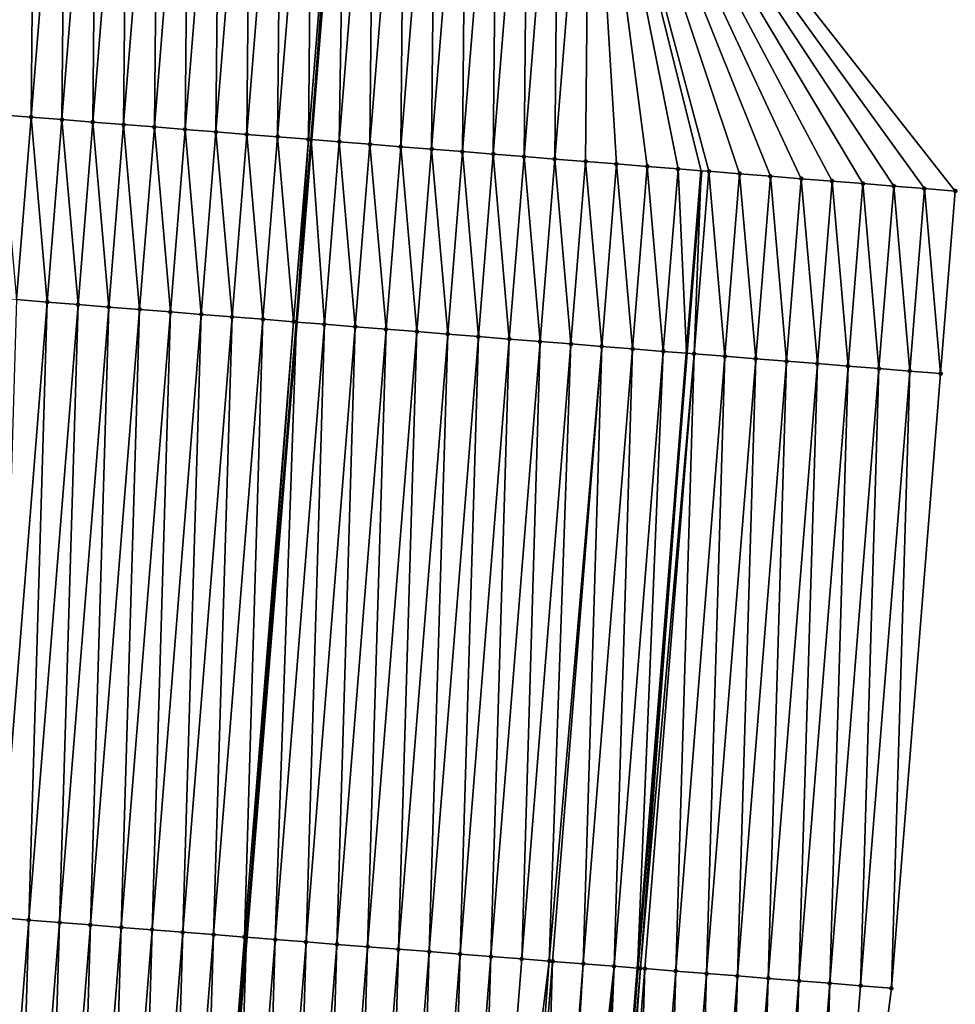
# Model space of a CAD drawing. Header units: feet. Extents: x 2017424 to 2024169, y 808042 to 818730.
# Tile 97 of 256: x 2023655 to 2023685, y 811138 to 811170. Entities that reach past the tile are written whole.
import ezdxf

# ---------------------------------------------------------------- set-up
doc = ezdxf.new("R2010")
doc.units = ezdxf.units.FT
doc.header["$MEASUREMENT"] = 0
for name, color, linetype, lineweight in [('EP_Travel Lane', 172, 'Continuous', 53), ('NB-Road Shots', 141, 'Continuous', 100), ('NB-Road X-Section', 40, 'Continuous', 13), ('STRIPING', 60, 'Continuous', 53)]:
    doc.layers.add(name, color=color, linetype=linetype, lineweight=lineweight)
doc.layers.add('I-77-MM15-17_NB-Surface-BORDER', color=7, linetype='Continuous')
doc.layers.add('I-77-MM15-17_NB-Surface-TIN', color=7, linetype='Continuous')

msp = doc.modelspace()

# ---------------------------------------------------------------- linework, layer by layer
at = {"layer": 'EP_Travel Lane'}
for points in [[(2023678.060182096, 811339.0726287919, 322.2459856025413), (2023676.445383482, 811319.1486483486, 321.5912873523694), (2023674.830514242, 811299.223796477, 320.9619718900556), (2023673.215851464, 811279.3014920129, 320.2584545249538), (2023671.601175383, 811259.379023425, 319.5597165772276), (2023669.986608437, 811239.4579013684, 318.8217563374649), (2023668.371994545, 811219.5362000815, 318.1006673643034), (2023666.757329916, 811199.6138727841, 317.3978138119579), (2023665.142626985, 811179.6910729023, 316.7087262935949), (2023664.006704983, 811165.6756485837, 316.2096052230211)], [(2023676.622145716, 811164.6670383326, 315.9534173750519), (2023676.152133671, 811158.7593665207, 315.7515557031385), (2023674.568770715, 811138.857772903, 314.9866455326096), (2023672.983612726, 811118.9336171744, 314.2685462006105), (2023671.398176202, 811099.0059604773, 313.6508439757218), (2023669.813001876, 811079.0815994, 312.9386392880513), (2023668.227726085, 811059.155962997, 312.2630088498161)]]:
    msp.add_polyline3d(points, dxfattribs=at)
at = {"layer": 'I-77-MM15-17_NB-Surface-BORDER', "color": 3, "linetype": 'Continuous', "lineweight": -3}
msp.add_polyline3d([(2023683.881199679, 811338.6080861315, 322.1031658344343), (2023681.277368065, 811318.7625601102, 321.4864727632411), (2023681.664101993, 811298.6792748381, 320.7703291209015), (2023681.054059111, 811278.6762143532, 320.0590351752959), (2023679.447229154, 811258.7532514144, 319.3562902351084), (2023677.840455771, 811238.8309899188, 318.6331158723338), (2023676.233641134, 811218.9082169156, 317.9248384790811), (2023674.6267319, 811198.9842710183, 317.2507258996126), (2023673.01984732, 811179.060630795, 316.5677092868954), (2023684.848114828, 811164.0090190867, 315.7964762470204), (2023684.371696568, 811158.1019451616, 315.5922642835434), (2023682.780231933, 811138.2074850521, 314.8583945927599), (2023680.194599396, 811118.362462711, 314.1586814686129), (2023678.605710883, 811098.436801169, 313.4919704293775), (2023676.020053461, 811078.5914667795, 312.8012137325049), (2023674.431214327, 811058.666424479, 312.1167525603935)], dxfattribs=at)
at = {"layer": 'I-77-MM15-17_NB-Surface-TIN', "color": 128, "linetype": 'Continuous', "lineweight": -3}
for points in [[(2023653.946682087, 811166.4792291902, 316.4348176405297), (2023655.077089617, 811180.495066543, 316.9348553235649), (2023654.080255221, 811180.57457734, 316.9604977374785)], [(2023653.946682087, 811166.4792291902, 316.4348176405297), (2023654.943518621, 811166.3997448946, 316.4084031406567), (2023655.077089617, 811180.495066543, 316.9348553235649)], [(2023654.943518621, 811166.3997448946, 316.4084031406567), (2023656.073923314, 811180.4155470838, 316.9094652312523), (2023655.077089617, 811180.495066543, 316.9348553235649)], [(2023654.943518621, 811166.3997448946, 316.4084031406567), (2023655.940341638, 811166.3200930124, 316.3868701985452), (2023656.073923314, 811180.4155470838, 316.9094652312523)], [(2023655.940341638, 811166.3200930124, 316.3868701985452), (2023657.070745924, 811180.335890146, 316.8880796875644), (2023656.073923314, 811180.4155470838, 316.9094652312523)], [(2023655.940341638, 811166.3200930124, 316.3868701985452), (2023656.937150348, 811166.240263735, 316.3705045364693), (2023657.070745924, 811180.335890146, 316.8880796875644)], [(2023656.937150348, 811166.240263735, 316.3705045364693), (2023658.067557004, 811180.256090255, 316.8708581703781), (2023657.070745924, 811180.335890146, 316.8880796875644)], [(2023656.937150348, 811166.240263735, 316.3705045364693), (2023657.933975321, 811166.1606360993, 316.3482653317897), (2023658.067557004, 811180.256090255, 316.8708581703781)], [(2023657.933975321, 811166.1606360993, 316.3482653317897), (2023659.064379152, 811180.176427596, 316.8496392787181), (2023658.067557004, 811180.256090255, 316.8708581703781)], [(2023657.933975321, 811166.1606360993, 316.3482653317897), (2023658.930808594, 811166.0811113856, 316.3230281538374), (2023659.064379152, 811180.176427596, 316.8496392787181)], [(2023658.930808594, 811166.0811113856, 316.3230281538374), (2023660.061213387, 811180.0969148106, 316.8240547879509), (2023659.064379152, 811180.176427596, 316.8496392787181)], [(2023658.930808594, 811166.0811113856, 316.3230281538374), (2023659.927648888, 811166.0016737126, 316.295255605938), (2023660.061213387, 811180.0969148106, 316.8240547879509)], [(2023659.927648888, 811166.0016737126, 316.295255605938), (2023661.058056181, 811180.0175081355, 316.7953794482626), (2023660.061213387, 811180.0969148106, 316.8240547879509)], [(2023659.927648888, 811166.0016737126, 316.295255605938), (2023660.924487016, 811165.9222091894, 316.2682651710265), (2023661.058056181, 811180.0175081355, 316.7953794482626)], [(2023660.924487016, 811165.9222091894, 316.2682651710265), (2023662.054895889, 811179.9380632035, 316.7678184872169), (2023661.058056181, 811180.0175081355, 316.7953794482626)], [(2023660.924487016, 811165.9222091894, 316.2682651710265), (2023661.921326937, 811165.842766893, 316.2406272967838), (2023662.054895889, 811179.9380632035, 316.7678184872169)], [(2023661.921326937, 811165.842766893, 316.2406272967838), (2023663.051727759, 811179.858521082, 316.7430885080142), (2023662.054895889, 811179.9380632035, 316.7678184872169)], [(2023661.921326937, 811165.842766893, 316.2406272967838), (2023662.918136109, 811165.7629433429, 316.2240947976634), (2023663.051727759, 811179.858521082, 316.7430885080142)], [(2023662.918136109, 811165.7629433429, 316.2240947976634), (2023664.048542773, 811179.7787699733, 316.7244460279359), (2023663.051727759, 811179.858521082, 316.7430885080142)], [(2023662.918136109, 811165.7629433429, 316.2240947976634), (2023663.914935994, 811165.6830046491, 316.2109162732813), (2023664.048542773, 811179.7787699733, 316.7244460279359)], [(2023663.914935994, 811165.6830046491, 316.2109162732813), (2023665.04534423, 811179.698850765, 316.7107000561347), (2023664.048542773, 811179.7787699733, 316.7244460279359)], [(2023663.914935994, 811165.6830046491, 316.2109162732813), (2023664.006704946, 811165.6756485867, 316.2096052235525), (2023665.04534423, 811179.698850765, 316.7107000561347)], [(2023665.04534423, 811179.698850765, 316.7107000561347), (2023664.006704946, 811165.6756485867, 316.2096052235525), (2023665.142626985, 811179.6910729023, 316.7087262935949)], [(2023664.91173882, 811165.6031024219, 316.1966755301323), (2023665.142626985, 811179.6910729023, 316.7087262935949), (2023664.006704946, 811165.6756485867, 316.2096052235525)], [(2023664.91173882, 811165.6031024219, 316.1966755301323), (2023666.042163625, 811179.6191539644, 316.6904756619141), (2023665.142626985, 811179.6910729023, 316.7087262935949)], [(2023664.91173882, 811165.6031024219, 316.1966755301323), (2023665.908563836, 811165.5234753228, 316.1744206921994), (2023666.042163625, 811179.6191539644, 316.6904756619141)], [(2023665.908563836, 811165.5234753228, 316.1744206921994), (2023667.038991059, 811179.5395568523, 316.6673474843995), (2023666.042163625, 811179.6191539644, 316.6904756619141)], [(2023665.908563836, 811165.5234753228, 316.1744206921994), (2023666.905390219, 811165.4438651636, 316.1516724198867), (2023667.038991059, 811179.5395568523, 316.6673474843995)], [(2023666.905390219, 811165.4438651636, 316.1516724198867), (2023668.035809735, 811179.4598511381, 316.6473827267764), (2023667.038991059, 811179.5395568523, 316.6673474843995)], [(2023666.905390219, 811165.4438651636, 316.1516724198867), (2023667.902211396, 811165.3641904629, 316.1308041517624), (2023668.035809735, 811179.4598511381, 316.6473827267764)], [(2023667.902211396, 811165.3641904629, 316.1308041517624), (2023669.032622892, 811179.3800769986, 316.6294111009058), (2023668.035809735, 811179.4598511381, 316.6473827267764)], [(2023667.902211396, 811165.3641904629, 316.1308041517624), (2023668.899022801, 811165.2843946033, 316.1134650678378), (2023669.032622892, 811179.3800769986, 316.6294111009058)], [(2023668.899022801, 811165.2843946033, 316.1134650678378), (2023670.029435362, 811179.3002943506, 316.6116873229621), (2023669.032622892, 811179.3800769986, 316.6294111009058)], [(2023668.899022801, 811165.2843946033, 316.1134650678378), (2023669.895825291, 811165.2044882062, 316.0993457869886), (2023670.029435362, 811179.3002943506, 316.6116873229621)], [(2023669.895825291, 811165.2044882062, 316.0993457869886), (2023671.026235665, 811179.2203608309, 316.5983582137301), (2023670.029435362, 811179.3002943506, 316.6116873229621)], [(2023669.895825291, 811165.2044882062, 316.0993457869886), (2023670.892628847, 811165.1245950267, 316.0848414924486), (2023671.026235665, 811179.2203608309, 316.5983582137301)], [(2023670.892628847, 811165.1245950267, 316.0848414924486), (2023672.023031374, 811179.140370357, 316.586688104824), (2023671.026235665, 811179.2203608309, 316.5983582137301)], [(2023670.892628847, 811165.1245950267, 316.0848414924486), (2023671.889439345, 811165.0447879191, 316.0678300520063), (2023672.023031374, 811179.140370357, 316.586688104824)], [(2023671.889439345, 811165.0447879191, 316.0678300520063), (2023673.01984732, 811179.060630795, 316.5677092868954), (2023672.023031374, 811179.140370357, 316.586688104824)], [(2023671.889439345, 811165.0447879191, 316.0678300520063), (2023672.886254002, 811164.9650323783, 316.0493165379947), (2023673.01984732, 811179.060630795, 316.5677092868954)], [(2023672.886254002, 811164.9650323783, 316.0493165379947), (2023673.883081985, 811164.8854420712, 316.0259900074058), (2023673.01984732, 811179.060630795, 316.5677092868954)], [(2023675.876750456, 811164.7264164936, 315.974820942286), (2023676.622145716, 811164.6670383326, 315.9534173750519), (2023673.01984732, 811179.060630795, 316.5677092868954)], [(2023676.873593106, 811164.6470080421, 315.9461972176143), (2023673.01984732, 811179.060630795, 316.5677092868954), (2023676.622145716, 811164.6670383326, 315.9534173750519)], [(2023673.883081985, 811164.8854420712, 316.0259900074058), (2023674.879913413, 811164.8058944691, 316.0014195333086), (2023673.01984732, 811179.060630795, 316.5677092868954)], [(2023674.879913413, 811164.8058944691, 316.0014195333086), (2023675.876750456, 811164.7264164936, 315.974820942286), (2023673.01984732, 811179.060630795, 316.5677092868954)], [(2023676.873593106, 811164.6470080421, 315.9461972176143), (2023677.870427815, 811164.5675011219, 315.9204417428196), (2023673.01984732, 811179.060630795, 316.5677092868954)], [(2023677.870427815, 811164.5675011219, 315.9204417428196), (2023678.867272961, 811164.4881236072, 315.8909168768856), (2023673.01984732, 811179.060630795, 316.5677092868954)], [(2023678.867272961, 811164.4881236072, 315.8909168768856), (2023679.864087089, 811164.4083615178, 315.8725941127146), (2023673.01984732, 811179.060630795, 316.5677092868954)], [(2023679.864087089, 811164.4083615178, 315.8725941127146), (2023680.860897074, 811164.3285480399, 315.855768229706), (2023673.01984732, 811179.060630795, 316.5677092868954)], [(2023680.860897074, 811164.3285480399, 315.855768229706), (2023681.857708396, 811164.248751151, 315.8384591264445), (2023673.01984732, 811179.060630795, 316.5677092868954)], [(2023681.857708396, 811164.248751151, 315.8384591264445), (2023682.854513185, 811164.1688732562, 315.8235096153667), (2023673.01984732, 811179.060630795, 316.5677092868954)], [(2023682.854513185, 811164.1688732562, 315.8235096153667), (2023683.85131732, 811164.0889872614, 315.8087960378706), (2023673.01984732, 811179.060630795, 316.5677092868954)], [(2023683.85131732, 811164.0889872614, 315.8087960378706), (2023684.848114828, 811164.0090190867, 315.7964762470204), (2023673.01984732, 811179.060630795, 316.5677092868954)], [(2023653.946682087, 811166.4792291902, 316.4348176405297), (2023654.467104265, 811160.4927193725, 316.2027812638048), (2023654.943518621, 811166.3997448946, 316.4084031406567)], [(2023654.943518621, 811166.3997448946, 316.4084031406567), (2023654.467104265, 811160.4927193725, 316.2027812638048), (2023655.463928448, 811160.4130819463, 316.180827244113)], [(2023654.943518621, 811166.3997448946, 316.4084031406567), (2023655.463928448, 811160.4130819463, 316.180827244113), (2023655.940341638, 811166.3200930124, 316.3868701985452)], [(2023655.940341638, 811166.3200930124, 316.3868701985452), (2023655.463928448, 811160.4130819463, 316.180827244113), (2023656.460733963, 811160.3332130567, 316.1656154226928)], [(2023655.940341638, 811166.3200930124, 316.3868701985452), (2023656.460733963, 811160.3332130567, 316.1656154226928), (2023656.937150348, 811166.240263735, 316.3705045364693)], [(2023656.937150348, 811166.240263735, 316.3705045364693), (2023656.460733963, 811160.3332130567, 316.1656154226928), (2023657.45755703, 811160.2535617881, 316.1440646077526)], [(2023656.937150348, 811166.240263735, 316.3705045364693), (2023657.45755703, 811160.2535617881, 316.1440646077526), (2023657.933975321, 811166.1606360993, 316.3482653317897)], [(2023657.933975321, 811166.1606360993, 316.3482653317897), (2023657.45755703, 811160.2535617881, 316.1440646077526), (2023658.454394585, 811160.1740901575, 316.1172812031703)], [(2023657.933975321, 811166.1606360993, 316.3482653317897), (2023658.454394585, 811160.1740901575, 316.1172812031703), (2023658.930808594, 811166.0811113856, 316.3230281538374)], [(2023658.930808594, 811166.0811113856, 316.3230281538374), (2023658.454394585, 811160.1740901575, 316.1172812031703), (2023659.451235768, 811160.0946635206, 316.0891871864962)], [(2023658.930808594, 811166.0811113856, 316.3230281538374), (2023659.451235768, 811160.0946635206, 316.0891871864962), (2023659.927648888, 811166.0016737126, 316.295255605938)], [(2023659.927648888, 811166.0016737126, 316.295255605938), (2023659.451235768, 811160.0946635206, 316.0891871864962), (2023660.448074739, 811160.0152094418, 316.061892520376)], [(2023659.927648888, 811166.0016737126, 316.295255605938), (2023660.448074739, 811160.0152094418, 316.061892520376), (2023660.924487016, 811165.9222091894, 316.2682651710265)], [(2023660.924487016, 811165.9222091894, 316.2682651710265), (2023660.448074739, 811160.0152094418, 316.061892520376), (2023661.444913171, 811159.9357486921, 316.0347921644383)], [(2023660.924487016, 811165.9222091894, 316.2682651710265), (2023661.444913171, 811159.9357486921, 316.0347921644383), (2023661.921326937, 811165.842766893, 316.2406272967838)], [(2023661.921326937, 811165.842766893, 316.2406272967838), (2023661.444913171, 811159.9357486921, 316.0347921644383), (2023662.44173186, 811159.8560431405, 316.0148225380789)], [(2023661.921326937, 811165.842766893, 316.2406272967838), (2023662.44173186, 811159.8560431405, 316.0148225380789), (2023662.918136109, 811165.7629433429, 316.2240947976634)], [(2023662.918136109, 811165.7629433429, 316.2240947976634), (2023662.44173186, 811159.8560431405, 316.0148225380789), (2023663.438539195, 811159.7761968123, 315.9989535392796)], [(2023662.918136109, 811165.7629433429, 316.2240947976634), (2023663.438539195, 811159.7761968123, 315.9989535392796), (2023663.914935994, 811165.6830046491, 316.2109162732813)], [(2023663.914935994, 811165.6830046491, 316.2109162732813), (2023663.438539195, 811159.7761968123, 315.9989535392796), (2023663.527983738, 811159.7690098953, 315.9981727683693)], [(2023663.914935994, 811165.6830046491, 316.2109162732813), (2023663.527983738, 811159.7690098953, 315.9981727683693), (2023664.006704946, 811165.6756485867, 316.2096052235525)], [(2023664.435326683, 811159.6961044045, 315.99025247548), (2023664.006704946, 811165.6756485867, 316.2096052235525), (2023663.527983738, 811159.7690098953, 315.9981727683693)], [(2023664.91173882, 811165.6031024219, 316.1966755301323), (2023664.006704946, 811165.6756485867, 316.2096052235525), (2023664.435326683, 811159.6961044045, 315.99025247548)], [(2023664.91173882, 811165.6031024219, 316.1966755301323), (2023664.435326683, 811159.6961044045, 315.99025247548), (2023665.43213777, 811159.6163046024, 315.973028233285)], [(2023664.91173882, 811165.6031024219, 316.1966755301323), (2023665.43213777, 811159.6163046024, 315.973028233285), (2023665.908563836, 811165.5234753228, 316.1744206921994)], [(2023665.908563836, 811165.5234753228, 316.1744206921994), (2023665.43213777, 811159.6163046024, 315.973028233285), (2023666.428955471, 811159.5365868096, 315.9534151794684)], [(2023665.908563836, 811165.5234753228, 316.1744206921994), (2023666.428955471, 811159.5365868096, 315.9534151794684), (2023666.905390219, 811165.4438651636, 316.1516724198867)], [(2023666.905390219, 811165.4438651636, 316.1516724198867), (2023666.428955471, 811159.5365868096, 315.9534151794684), (2023667.425780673, 811159.4569620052, 315.9310934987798)], [(2023666.905390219, 811165.4438651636, 316.1516724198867), (2023667.425780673, 811159.4569620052, 315.9310934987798), (2023667.902211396, 811165.3641904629, 316.1308041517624)], [(2023667.902211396, 811165.3641904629, 316.1308041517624), (2023667.425780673, 811159.4569620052, 315.9310934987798), (2023668.422590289, 811159.3771439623, 315.9144005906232)], [(2023667.902211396, 811165.3641904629, 316.1308041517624), (2023668.422590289, 811159.3771439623, 315.9144005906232), (2023668.899022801, 811165.2843946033, 316.1134650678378)], [(2023668.899022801, 811165.2843946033, 316.1134650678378), (2023668.422590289, 811159.3771439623, 315.9144005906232), (2023669.419398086, 811159.2973033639, 315.8983646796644)], [(2023668.899022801, 811165.2843946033, 316.1134650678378), (2023669.419398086, 811159.2973033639, 315.8983646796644), (2023669.895825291, 811165.2044882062, 316.0993457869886)], [(2023669.895825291, 811165.2044882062, 316.0993457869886), (2023669.419398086, 811159.2973033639, 315.8983646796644), (2023670.416203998, 811159.2174394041, 315.8830092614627)], [(2023669.895825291, 811165.2044882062, 316.0993457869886), (2023670.416203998, 811159.2174394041, 315.8830092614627), (2023670.892628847, 811165.1245950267, 316.0848414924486)], [(2023670.892628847, 811165.1245950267, 316.0848414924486), (2023670.416203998, 811159.2174394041, 315.8830092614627), (2023671.413017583, 811159.137670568, 315.864883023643)], [(2023670.892628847, 811165.1245950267, 316.0848414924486), (2023671.413017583, 811159.137670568, 315.864883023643), (2023671.889439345, 811165.0447879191, 316.0678300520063)], [(2023671.889439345, 811165.0447879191, 316.0678300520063), (2023671.413017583, 811159.137670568, 315.864883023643), (2023672.409841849, 811159.0580341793, 315.842898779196)], [(2023671.889439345, 811165.0447879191, 316.0678300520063), (2023672.409841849, 811159.0580341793, 315.842898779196), (2023672.886254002, 811164.9650323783, 316.0493165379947)], [(2023672.886254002, 811164.9650323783, 316.0493165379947), (2023672.409841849, 811159.0580341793, 315.842898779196), (2023673.406669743, 811158.978442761, 315.8196046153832)], [(2023672.886254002, 811164.9650323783, 316.0493165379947), (2023673.406669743, 811158.978442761, 315.8196046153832), (2023673.883081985, 811164.8854420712, 316.0259900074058)], [(2023673.883081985, 811164.8854420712, 316.0259900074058), (2023673.406669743, 811158.978442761, 315.8196046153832), (2023674.403499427, 811158.8988735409, 315.7956638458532)], [(2023673.883081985, 811164.8854420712, 316.0259900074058), (2023674.403499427, 811158.8988735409, 315.7956638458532), (2023674.879913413, 811164.8058944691, 316.0014195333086)], [(2023674.879913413, 811164.8058944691, 316.0014195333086), (2023674.403499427, 811158.8988735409, 315.7956638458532), (2023675.400329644, 811158.8193109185, 315.7715309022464)], [(2023674.879913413, 811164.8058944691, 316.0014195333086), (2023675.400329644, 811158.8193109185, 315.7715309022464), (2023675.876750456, 811164.7264164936, 315.974820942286)], [(2023675.876750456, 811164.7264164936, 315.974820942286), (2023675.400329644, 811158.8193109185, 315.7715309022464), (2023676.152133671, 811158.7593665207, 315.7515557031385)], [(2023675.876750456, 811164.7264164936, 315.974820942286), (2023676.152133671, 811158.7593665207, 315.7515557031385), (2023676.622145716, 811164.6670383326, 315.9534173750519)], [(2023676.397166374, 811158.7398290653, 315.7450452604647), (2023676.622145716, 811164.6670383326, 315.9534173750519), (2023676.152133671, 811158.7593665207, 315.7515557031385)], [(2023676.873593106, 811164.6470080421, 315.9461972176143), (2023676.622145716, 811164.6670383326, 315.9534173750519), (2023676.397166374, 811158.7398290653, 315.7450452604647)], [(2023676.873593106, 811164.6470080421, 315.9461972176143), (2023676.397166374, 811158.7398290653, 315.7450452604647), (2023677.39399215, 811158.6602113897, 315.7225159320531)], [(2023676.873593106, 811164.6470080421, 315.9461972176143), (2023677.39399215, 811158.6602113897, 315.7225159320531), (2023677.870427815, 811164.5675011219, 315.9204417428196)], [(2023677.870427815, 811164.5675011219, 315.9204417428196), (2023677.39399215, 811158.6602113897, 315.7225159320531), (2023678.390828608, 811158.580726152, 315.6961288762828)], [(2023677.870427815, 811164.5675011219, 315.9204417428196), (2023678.390828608, 811158.580726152, 315.6961288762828), (2023678.867272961, 811164.4881236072, 315.8909168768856)], [(2023678.867272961, 811164.4881236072, 315.8909168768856), (2023678.390828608, 811158.580726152, 315.6961288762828), (2023679.387640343, 811158.5009343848, 315.67867059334)], [(2023678.867272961, 811164.4881236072, 315.8909168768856), (2023679.387640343, 811158.5009343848, 315.67867059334), (2023679.864087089, 811164.4083615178, 315.8725941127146)], [(2023679.864087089, 811164.4083615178, 315.8725941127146), (2023679.387640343, 811158.5009343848, 315.67867059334), (2023680.384466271, 811158.4213185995, 315.6560862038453)], [(2023679.864087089, 811164.4083615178, 315.8725941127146), (2023680.384466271, 811158.4213185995, 315.6560862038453), (2023680.860897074, 811164.3285480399, 315.855768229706)], [(2023680.860897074, 811164.3285480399, 315.855768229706), (2023680.384466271, 811158.4213185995, 315.6560862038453), (2023681.381280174, 811158.3415537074, 315.6378450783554)], [(2023680.860897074, 811164.3285480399, 315.855768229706), (2023681.381280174, 811158.3415537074, 315.6378450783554), (2023681.857708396, 811164.248751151, 315.8384591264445)], [(2023681.857708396, 811164.248751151, 315.8384591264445), (2023681.381280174, 811158.3415537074, 315.6378450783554), (2023682.378086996, 811158.2617010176, 315.6221613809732)], [(2023681.857708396, 811164.248751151, 315.8384591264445), (2023682.378086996, 811158.2617010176, 315.6221613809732), (2023682.854513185, 811164.1688732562, 315.8235096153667)], [(2023682.854513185, 811164.1688732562, 315.8235096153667), (2023682.378086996, 811158.2617010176, 315.6221613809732), (2023683.374894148, 811158.1818524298, 315.6063581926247)], [(2023682.854513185, 811164.1688732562, 315.8235096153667), (2023683.374894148, 811158.1818524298, 315.6063581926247), (2023683.85131732, 811164.0889872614, 315.8087960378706)], [(2023683.85131732, 811164.0889872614, 315.8087960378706), (2023683.374894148, 811158.1818524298, 315.6063581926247), (2023684.371696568, 811158.1019451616, 315.5922642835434)], [(2023683.85131732, 811164.0889872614, 315.8087960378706), (2023684.371696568, 811158.1019451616, 315.5922642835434), (2023684.848114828, 811164.0090190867, 315.7964762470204)], [(2023653.870270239, 811140.4910316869, 315.4783762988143), (2023655.463928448, 811160.4130819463, 316.180827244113), (2023654.467104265, 811160.4927193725, 316.2027812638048)], [(2023653.870270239, 811140.4910316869, 315.4783762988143), (2023654.867146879, 811140.4120555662, 315.4636830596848), (2023655.463928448, 811160.4130819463, 316.180827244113)], [(2023654.867146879, 811140.4120555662, 315.4636830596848), (2023656.460733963, 811160.3332130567, 316.1656154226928), (2023655.463928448, 811160.4130819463, 316.180827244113)], [(2023654.867146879, 811140.4120555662, 315.4636830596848), (2023655.864043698, 811140.3333324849, 315.4417335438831), (2023656.460733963, 811160.3332130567, 316.1656154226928)], [(2023655.864043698, 811140.3333324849, 315.4417335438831), (2023657.45755703, 811160.2535617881, 316.1440646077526), (2023656.460733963, 811160.3332130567, 316.1656154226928)], [(2023655.864043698, 811140.3333324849, 315.4417335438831), (2023656.860950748, 811140.2547377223, 315.4161042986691), (2023657.45755703, 811160.2535617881, 316.1440646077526)], [(2023656.860950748, 811140.2547377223, 315.4161042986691), (2023658.454394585, 811160.1740901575, 316.1172812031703), (2023657.45755703, 811160.2535617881, 316.1440646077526)], [(2023656.860950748, 811140.2547377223, 315.4161042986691), (2023657.857866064, 811140.1762466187, 315.3875024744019), (2023658.454394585, 811160.1740901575, 316.1172812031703)], [(2023657.857866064, 811140.1762466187, 315.3875024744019), (2023659.451235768, 811160.0946635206, 316.0891871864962), (2023658.454394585, 811160.1740901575, 316.1172812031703)], [(2023657.857866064, 811140.1762466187, 315.3875024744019), (2023658.854775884, 811140.0976865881, 315.3608772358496), (2023659.451235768, 811160.0946635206, 316.0891871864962)], [(2023658.854775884, 811140.0976865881, 315.3608772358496), (2023660.448074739, 811160.0152094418, 316.061892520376), (2023659.451235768, 811160.0946635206, 316.0891871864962)], [(2023658.854775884, 811140.0976865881, 315.3608772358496), (2023659.85168815, 811140.0191572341, 315.3333722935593), (2023660.448074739, 811160.0152094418, 316.061892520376)], [(2023659.85168815, 811140.0191572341, 315.3333722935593), (2023661.444913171, 811159.9357486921, 316.0347921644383), (2023660.448074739, 811160.0152094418, 316.061892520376)], [(2023659.85168815, 811140.0191572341, 315.3333722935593), (2023660.84857851, 811139.9403531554, 315.3137455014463), (2023661.444913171, 811159.9357486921, 316.0347921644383)], [(2023660.84857851, 811139.9403531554, 315.3137455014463), (2023662.44173186, 811159.8560431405, 316.0148225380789), (2023661.444913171, 811159.9357486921, 316.0347921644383)], [(2023660.84857851, 811139.9403531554, 315.3137455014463), (2023661.845463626, 811139.8614833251, 315.2960042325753), (2023662.44173186, 811159.8560431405, 316.0148225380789)], [(2023661.845463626, 811139.8614833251, 315.2960042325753), (2023663.438539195, 811159.7761968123, 315.9989535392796), (2023662.44173186, 811159.8560431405, 316.0148225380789)], [(2023661.845463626, 811139.8614833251, 315.2960042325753), (2023661.911443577, 811139.8562749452, 315.2944963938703), (2023663.438539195, 811159.7761968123, 315.9989535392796)], [(2023663.438539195, 811159.7761968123, 315.9989535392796), (2023661.911443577, 811139.8562749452, 315.2944963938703), (2023663.527983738, 811159.7690098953, 315.9981727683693)], [(2023662.84236276, 811139.782789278, 315.2732221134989), (2023663.527983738, 811159.7690098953, 315.9981727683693), (2023661.911443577, 811139.8562749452, 315.2944963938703)], [(2023662.84236276, 811139.782789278, 315.2732221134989), (2023664.435326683, 811159.6961044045, 315.99025247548), (2023663.527983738, 811159.7690098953, 315.9981727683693)], [(2023662.84236276, 811139.782789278, 315.2732221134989), (2023663.839270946, 811139.704208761, 315.2471843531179), (2023664.435326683, 811159.6961044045, 315.99025247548)], [(2023663.839270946, 811139.704208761, 315.2471843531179), (2023665.43213777, 811159.6163046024, 315.973028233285), (2023664.435326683, 811159.6961044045, 315.99025247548)], [(2023663.839270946, 811139.704208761, 315.2471843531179), (2023664.836168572, 811139.6254958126, 315.2249442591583), (2023665.43213777, 811159.6163046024, 315.973028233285)], [(2023664.836168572, 811139.6254958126, 315.2249442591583), (2023666.428955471, 811159.5365868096, 315.9534151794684), (2023665.43213777, 811159.6163046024, 315.973028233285)], [(2023664.836168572, 811139.6254958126, 315.2249442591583), (2023665.833069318, 811139.5468219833, 315.2015823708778), (2023666.428955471, 811159.5365868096, 315.9534151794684)], [(2023665.833069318, 811139.5468219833, 315.2015823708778), (2023667.425780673, 811159.4569620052, 315.9310934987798), (2023666.428955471, 811159.5365868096, 315.9534151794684)], [(2023665.833069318, 811139.5468219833, 315.2015823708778), (2023666.82997467, 811139.4682059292, 315.1765636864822), (2023667.425780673, 811159.4569620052, 315.9310934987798)], [(2023666.82997467, 811139.4682059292, 315.1765636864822), (2023668.422590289, 811159.3771439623, 315.9144005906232), (2023667.425780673, 811159.4569620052, 315.9310934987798)], [(2023666.82997467, 811139.4682059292, 315.1765636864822), (2023667.826861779, 811139.3893610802, 315.1581060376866), (2023668.422590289, 811159.3771439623, 315.9144005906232)], [(2023667.826861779, 811139.3893610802, 315.1581060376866), (2023669.419398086, 811159.2973033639, 315.8983646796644), (2023668.422590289, 811159.3771439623, 315.9144005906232)], [(2023667.826861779, 811139.3893610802, 315.1581060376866), (2023668.823754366, 811139.3105849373, 315.1376781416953), (2023669.419398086, 811159.2973033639, 315.8983646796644)], [(2023668.823754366, 811139.3105849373, 315.1376781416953), (2023670.416203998, 811159.2174394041, 315.8830092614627), (2023669.419398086, 811159.2973033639, 315.8983646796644)], [(2023668.823754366, 811139.3105849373, 315.1376781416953), (2023669.820650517, 811139.23185349, 315.1159685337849), (2023670.416203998, 811159.2174394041, 315.8830092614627)], [(2023669.820650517, 811139.23185349, 315.1159685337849), (2023671.413017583, 811159.137670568, 315.864883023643), (2023670.416203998, 811159.2174394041, 315.8830092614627)], [(2023669.820650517, 811139.23185349, 315.1159685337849), (2023670.817551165, 811139.1531784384, 315.0926416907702), (2023671.413017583, 811159.137670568, 315.864883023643)], [(2023670.817551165, 811139.1531784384, 315.0926416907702), (2023672.409841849, 811159.0580341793, 315.842898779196), (2023671.413017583, 811159.137670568, 315.864883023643)], [(2023670.817551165, 811139.1531784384, 315.0926416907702), (2023671.709441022, 811139.0829343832, 315.0676806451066), (2023672.409841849, 811159.0580341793, 315.842898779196)], [(2023671.709441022, 811139.0829343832, 315.0676806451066), (2023673.406669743, 811158.978442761, 315.8196046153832), (2023672.409841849, 811159.0580341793, 315.842898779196)], [(2023671.709441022, 811139.0829343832, 315.0676806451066), (2023671.814465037, 811139.074669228, 315.0645591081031), (2023673.406669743, 811158.978442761, 315.8196046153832)], [(2023671.814465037, 811139.074669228, 315.0645591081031), (2023672.811372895, 811138.9960845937, 315.0386394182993), (2023673.406669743, 811158.978442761, 315.8196046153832)], [(2023672.811372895, 811138.9960845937, 315.0386394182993), (2023674.403499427, 811158.8988735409, 315.7956638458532), (2023673.406669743, 811158.978442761, 315.8196046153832)], [(2023672.811372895, 811138.9960845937, 315.0386394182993), (2023673.8082857, 811138.9175620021, 315.0109405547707), (2023674.403499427, 811158.8988735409, 315.7956638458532)], [(2023673.8082857, 811138.9175620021, 315.0109405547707), (2023675.400329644, 811158.8193109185, 315.7715309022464), (2023674.403499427, 811158.8988735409, 315.7956638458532)], [(2023673.8082857, 811138.9175620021, 315.0109405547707), (2023674.568770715, 811138.857772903, 314.9866455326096), (2023675.400329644, 811158.8193109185, 315.7715309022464)], [(2023675.400329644, 811158.8193109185, 315.7715309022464), (2023674.568770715, 811138.857772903, 314.9866455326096), (2023676.152133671, 811158.7593665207, 315.7515557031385)], [(2023674.656320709, 811138.8508897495, 314.9838485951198), (2023676.152133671, 811158.7593665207, 315.7515557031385), (2023674.568770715, 811138.857772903, 314.9866455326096)], [(2023674.656320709, 811138.8508897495, 314.9838485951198), (2023676.397166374, 811158.7398290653, 315.7450452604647), (2023676.152133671, 811158.7593665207, 315.7515557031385)], [(2023674.656320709, 811138.8508897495, 314.9838485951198), (2023674.805209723, 811138.8391800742, 314.9792079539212), (2023676.397166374, 811158.7398290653, 315.7450452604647)], [(2023674.805209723, 811138.8391800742, 314.9792079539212), (2023675.802120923, 811138.7606373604, 314.9520861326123), (2023676.397166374, 811158.7398290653, 315.7450452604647)], [(2023675.802120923, 811138.7606373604, 314.9520861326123), (2023677.39399215, 811158.6602113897, 315.7225159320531), (2023676.397166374, 811158.7398290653, 315.7450452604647)], [(2023675.802120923, 811138.7606373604, 314.9520861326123), (2023676.799019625, 811138.6819379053, 314.9294590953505), (2023677.39399215, 811158.6602113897, 315.7225159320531)], [(2023676.799019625, 811138.6819379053, 314.9294590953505), (2023678.390828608, 811158.580726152, 315.6961288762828), (2023677.39399215, 811158.6602113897, 315.7225159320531)], [(2023676.799019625, 811138.6819379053, 314.9294590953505), (2023677.79588501, 811138.6028206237, 314.9188138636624), (2023678.390828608, 811158.580726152, 315.6961288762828)], [(2023677.79588501, 811138.6028206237, 314.9188138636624), (2023679.387640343, 811158.5009343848, 315.67867059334), (2023678.390828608, 811158.580726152, 315.6961288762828)], [(2023677.79588501, 811138.6028206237, 314.9188138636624), (2023678.792756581, 811138.5237809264, 314.9059437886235), (2023679.387640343, 811158.5009343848, 315.67867059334)], [(2023678.792756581, 811138.5237809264, 314.9059437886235), (2023680.384466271, 811158.4213185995, 315.6560862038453), (2023679.387640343, 811158.5009343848, 315.67867059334)], [(2023678.792756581, 811138.5237809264, 314.9059437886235), (2023679.789627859, 811138.4447375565, 314.8931790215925), (2023680.384466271, 811158.4213185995, 315.6560862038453)], [(2023679.789627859, 811138.4447375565, 314.8931790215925), (2023681.381280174, 811158.3415537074, 315.6378450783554), (2023680.384466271, 811158.4213185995, 315.6560862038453)], [(2023679.789627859, 811138.4447375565, 314.8931790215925), (2023680.786503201, 811138.3657451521, 314.878952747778), (2023681.381280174, 811158.3415537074, 315.6378450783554)], [(2023680.786503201, 811138.3657451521, 314.878952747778), (2023682.378086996, 811158.2617010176, 315.6221613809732), (2023681.381280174, 811158.3415537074, 315.6378450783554)], [(2023680.786503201, 811138.3657451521, 314.878952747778), (2023681.783368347, 811138.2866248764, 314.8683933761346), (2023682.378086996, 811158.2617010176, 315.6221613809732)], [(2023681.783368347, 811138.2866248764, 314.8683933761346), (2023683.374894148, 811158.1818524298, 315.6063581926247), (2023682.378086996, 811158.2617010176, 315.6221613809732)], [(2023681.783368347, 811138.2866248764, 314.8683933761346), (2023682.780231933, 811138.2074850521, 314.8583945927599), (2023683.374894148, 811158.1818524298, 315.6063581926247)], [(2023682.780231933, 811138.2074850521, 314.8583945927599), (2023684.371696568, 811158.1019451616, 315.5922642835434), (2023683.374894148, 811158.1818524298, 315.6063581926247)], [(2023653.278410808, 811120.4883057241, 314.7421507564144), (2023654.867146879, 811140.4120555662, 315.4636830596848), (2023653.870270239, 811140.4910316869, 315.4783762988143)], [(2023653.278410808, 811120.4883057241, 314.7421507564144), (2023654.275281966, 811120.4092608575, 314.7294287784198), (2023654.867146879, 811140.4120555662, 315.4636830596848)], [(2023654.275281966, 811120.4092608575, 314.7294287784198), (2023655.864043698, 811140.3333324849, 315.4417335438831), (2023654.867146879, 811140.4120555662, 315.4636830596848)], [(2023654.275281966, 811120.4092608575, 314.7294287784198), (2023655.272188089, 811120.3306544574, 314.7041331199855), (2023655.864043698, 811140.3333324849, 315.4417335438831)], [(2023655.272188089, 811120.3306544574, 314.7041331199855), (2023656.860950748, 811140.2547377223, 315.4161042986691), (2023655.864043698, 811140.3333324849, 315.4417335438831)], [(2023655.272188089, 811120.3306544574, 314.7041331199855), (2023656.269100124, 811120.2521222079, 314.6767110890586), (2023656.860950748, 811140.2547377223, 315.4161042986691)], [(2023656.269100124, 811120.2521222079, 314.6767110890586), (2023657.857866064, 811140.1762466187, 315.3875024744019), (2023656.860950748, 811140.2547377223, 315.4161042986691)], [(2023656.269100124, 811120.2521222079, 314.6767110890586), (2023657.266012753, 811120.1735974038, 314.6490755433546), (2023657.857866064, 811140.1762466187, 315.3875024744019)], [(2023657.266012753, 811120.1735974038, 314.6490755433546), (2023658.854775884, 811140.0976865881, 315.3608772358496), (2023657.857866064, 811140.1762466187, 315.3875024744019)], [(2023657.266012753, 811120.1735974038, 314.6490755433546), (2023658.262912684, 811120.0949133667, 314.6260062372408), (2023658.854775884, 811140.0976865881, 315.3608772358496)], [(2023658.262912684, 811120.0949133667, 314.6260062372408), (2023659.85168815, 811140.0191572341, 315.3333722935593), (2023658.854775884, 811140.0976865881, 315.3608772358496)], [(2023658.262912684, 811120.0949133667, 314.6260062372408), (2023659.259800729, 811120.0160802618, 314.6072116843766), (2023659.85168815, 811140.0191572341, 315.3333722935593)], [(2023659.259800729, 811120.0160802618, 314.6072116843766), (2023660.84857851, 811139.9403531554, 315.3137455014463), (2023659.85168815, 811140.0191572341, 315.3333722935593)], [(2023659.259800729, 811120.0160802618, 314.6072116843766), (2023660.256686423, 811119.9372176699, 314.5892627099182), (2023660.84857851, 811139.9403531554, 315.3137455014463)], [(2023660.256686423, 811119.9372176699, 314.5892627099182), (2023661.845463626, 811139.8614833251, 315.2960042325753), (2023660.84857851, 811139.9403531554, 315.3137455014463)], [(2023660.256686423, 811119.9372176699, 314.5892627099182), (2023660.293132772, 811119.9343416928, 314.5883997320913), (2023661.845463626, 811139.8614833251, 315.2960042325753)], [(2023661.845463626, 811139.8614833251, 315.2960042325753), (2023660.293132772, 811119.9343416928, 314.5883997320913), (2023661.911443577, 811139.8562749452, 315.2944963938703)], [(2023661.253587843, 811119.8585523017, 314.565658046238), (2023661.911443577, 811139.8562749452, 315.2944963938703), (2023660.293132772, 811119.9343416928, 314.5883997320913)], [(2023661.253587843, 811119.8585523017, 314.565658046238), (2023662.84236276, 811139.782789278, 315.2732221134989), (2023661.911443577, 811139.8562749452, 315.2944963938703)], [(2023661.253587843, 811119.8585523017, 314.565658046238), (2023662.250503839, 811119.7800697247, 314.5368115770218), (2023662.84236276, 811139.782789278, 315.2732221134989)], [(2023662.250503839, 811119.7800697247, 314.5368115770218), (2023663.839270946, 811139.704208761, 315.2471843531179), (2023662.84236276, 811139.782789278, 315.2732221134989)], [(2023662.250503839, 811119.7800697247, 314.5368115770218), (2023663.247416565, 811119.7015461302, 314.5091413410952), (2023663.839270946, 811139.704208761, 315.2471843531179)], [(2023663.247416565, 811119.7015461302, 314.5091413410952), (2023664.836168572, 811139.6254958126, 315.2249442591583), (2023663.839270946, 811139.704208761, 315.2471843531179)], [(2023663.247416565, 811119.7015461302, 314.5091413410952), (2023664.244323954, 811119.6229556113, 314.4833902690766), (2023664.836168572, 811139.6254958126, 315.2249442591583)], [(2023664.244323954, 811119.6229556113, 314.4833902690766), (2023665.833069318, 811139.5468219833, 315.2015823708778), (2023664.836168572, 811139.6254958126, 315.2249442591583)], [(2023664.244323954, 811119.6229556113, 314.4833902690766), (2023665.241208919, 811119.5440838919, 314.4657030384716), (2023665.833069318, 811139.5468219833, 315.2015823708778)], [(2023665.241208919, 811119.5440838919, 314.4657030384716), (2023666.82997467, 811139.4682059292, 315.1765636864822), (2023665.833069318, 811139.5468219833, 315.2015823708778)], [(2023665.241208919, 811119.5440838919, 314.4657030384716), (2023666.238095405, 811119.4652312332, 314.4474692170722), (2023666.82997467, 811139.4682059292, 315.1765636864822)], [(2023666.238095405, 811119.4652312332, 314.4474692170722), (2023667.826861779, 811139.3893610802, 315.1581060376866), (2023666.82997467, 811139.4682059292, 315.1765636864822)], [(2023666.238095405, 811119.4652312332, 314.4474692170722), (2023667.234987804, 811119.3864527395, 314.4271086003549), (2023667.826861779, 811139.3893610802, 315.1581060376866)], [(2023667.234987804, 811119.3864527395, 314.4271086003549), (2023668.823754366, 811139.3105849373, 315.1376781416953), (2023667.826861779, 811139.3893610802, 315.1581060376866)], [(2023667.234987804, 811119.3864527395, 314.4271086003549), (2023668.231888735, 811119.3077812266, 314.4036801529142), (2023668.823754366, 811139.3105849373, 315.1376781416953)], [(2023668.231888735, 811119.3077812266, 314.4036801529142), (2023669.820650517, 811139.23185349, 315.1159685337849), (2023668.823754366, 811139.3105849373, 315.1376781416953)], [(2023668.231888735, 811119.3077812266, 314.4036801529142), (2023669.228795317, 811119.2291806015, 314.3782188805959), (2023669.820650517, 811139.23185349, 315.1159685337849)], [(2023669.228795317, 811119.2291806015, 314.3782188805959), (2023670.817551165, 811139.1531784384, 315.0926416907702), (2023669.820650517, 811139.23185349, 315.1159685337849)], [(2023669.228795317, 811119.2291806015, 314.3782188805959), (2023671.709441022, 811139.0829343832, 315.0676806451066), (2023670.817551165, 811139.1531784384, 315.0926416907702)], [(2023669.228795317, 811119.2291806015, 314.3782188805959), (2023670.225711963, 811119.1507061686, 314.3491388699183), (2023671.709441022, 811139.0829343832, 315.0676806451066)], [(2023670.225711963, 811119.1507061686, 314.3491388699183), (2023671.814465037, 811139.074669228, 315.0645591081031), (2023671.709441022, 811139.0829343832, 315.0676806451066)], [(2023670.225711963, 811119.1507061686, 314.3491388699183), (2023671.222629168, 811119.0722387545, 314.3198575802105), (2023671.814465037, 811139.074669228, 315.0645591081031)], [(2023671.222629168, 811119.0722387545, 314.3198575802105), (2023672.811372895, 811138.9960845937, 315.0386394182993), (2023671.814465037, 811139.074669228, 315.0645591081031)], [(2023671.222629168, 811119.0722387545, 314.3198575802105), (2023671.612734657, 811119.0415412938, 314.3081781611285), (2023672.811372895, 811138.9960845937, 315.0386394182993)], [(2023671.612734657, 811119.0415412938, 314.3081781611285), (2023673.8082857, 811138.9175620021, 315.0109405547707), (2023672.811372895, 811138.9960845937, 315.0386394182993)], [(2023671.612734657, 811119.0415412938, 314.3081781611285), (2023672.109105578, 811119.0024857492, 314.2932044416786), (2023673.8082857, 811138.9175620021, 315.0109405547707)], [(2023672.109105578, 811119.0024857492, 314.2932044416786), (2023672.219548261, 811118.9937950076, 314.2898975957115), (2023673.8082857, 811138.9175620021, 315.0109405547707)], [(2023672.219548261, 811118.9937950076, 314.2898975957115), (2023672.983612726, 811118.9336171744, 314.2685462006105), (2023673.8082857, 811138.9175620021, 315.0109405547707)], [(2023673.8082857, 811138.9175620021, 315.0109405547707), (2023672.983612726, 811118.9336171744, 314.2685462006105), (2023674.568770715, 811138.857772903, 314.9866455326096)], [(2023674.656320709, 811138.8508897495, 314.9838485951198), (2023674.568770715, 811138.857772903, 314.9866455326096), (2023672.983612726, 811118.9336171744, 314.2685462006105)], [(2023673.216461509, 811118.9152779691, 314.2620393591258), (2023674.656320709, 811138.8508897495, 314.9838485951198), (2023672.983612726, 811118.9336171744, 314.2685462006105)], [(2023673.216461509, 811118.9152779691, 314.2620393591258), (2023674.805209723, 811138.8391800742, 314.9792079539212), (2023674.656320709, 811138.8508897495, 314.9838485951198)], [(2023673.216461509, 811118.9152779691, 314.2620393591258), (2023674.213372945, 811118.8367382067, 314.2348327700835), (2023674.805209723, 811138.8391800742, 314.9792079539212)], [(2023674.213372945, 811118.8367382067, 314.2348327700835), (2023675.802120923, 811138.7606373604, 314.9520861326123), (2023674.805209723, 811138.8391800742, 314.9792079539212)], [(2023674.213372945, 811118.8367382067, 314.2348327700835), (2023675.210256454, 811118.7578482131, 314.2176695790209), (2023675.802120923, 811138.7606373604, 314.9520861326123)], [(2023675.210256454, 811118.7578482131, 314.2176695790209), (2023676.799019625, 811138.6819379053, 314.9294590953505), (2023675.802120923, 811138.7606373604, 314.9520861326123)], [(2023675.210256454, 811118.7578482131, 314.2176695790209), (2023676.207113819, 811118.6786303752, 314.2099078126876), (2023676.799019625, 811138.6819379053, 314.9294590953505)], [(2023676.207113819, 811118.6786303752, 314.2099078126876), (2023677.79588501, 811138.6028206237, 314.9188138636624), (2023676.799019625, 811138.6819379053, 314.9294590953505)], [(2023676.207113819, 811118.6786303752, 314.2099078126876), (2023677.20398963, 811118.5996438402, 314.1955130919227), (2023677.79588501, 811138.6028206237, 314.9188138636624)], [(2023677.20398963, 811118.5996438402, 314.1955130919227), (2023678.792756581, 811138.5237809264, 314.9059437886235), (2023677.79588501, 811138.6028206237, 314.9188138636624)], [(2023677.20398963, 811118.5996438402, 314.1955130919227), (2023678.20086496, 811118.5206512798, 314.1812911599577), (2023678.792756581, 811138.5237809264, 314.9059437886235)], [(2023678.20086496, 811118.5206512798, 314.1812911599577), (2023679.789627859, 811138.4447375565, 314.8931790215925), (2023678.792756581, 811138.5237809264, 314.9059437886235)], [(2023678.20086496, 811118.5206512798, 314.1812911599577), (2023679.197734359, 811118.4415843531, 314.1692017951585), (2023679.789627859, 811138.4447375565, 314.8931790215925)], [(2023679.197734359, 811118.4415843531, 314.1692017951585), (2023680.786503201, 811138.3657451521, 314.878952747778), (2023679.789627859, 811138.4447375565, 314.8931790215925)], [(2023679.197734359, 811118.4415843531, 314.1692017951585), (2023680.194599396, 811118.362462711, 314.1586814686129), (2023680.786503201, 811138.3657451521, 314.878952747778)], [(2023680.194599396, 811118.362462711, 314.1586814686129), (2023681.783368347, 811138.2866248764, 314.8683933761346), (2023680.786503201, 811138.3657451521, 314.878952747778)], [(2023680.194599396, 811118.362462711, 314.1586814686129), (2023682.780231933, 811138.2074850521, 314.8583945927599), (2023681.783368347, 811138.2866248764, 314.8683933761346)]]:
    msp.add_3dface(points, dxfattribs=at)
at = {"layer": 'NB-Road Shots', "lineweight": 100}
for p in [(2023654.943518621, 811166.3997448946, 316.4084031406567), (2023655.940341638, 811166.3200930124, 316.3868701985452), (2023656.937150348, 811166.240263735, 316.3705045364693), (2023657.933975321, 811166.1606360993, 316.3482653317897), (2023658.930808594, 811166.0811113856, 316.3230281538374), (2023659.927648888, 811166.0016737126, 316.295255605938), (2023660.924487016, 811165.9222091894, 316.2682651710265), (2023661.921326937, 811165.842766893, 316.2406272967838), (2023662.918136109, 811165.7629433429, 316.2240947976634), (2023663.914935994, 811165.6830046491, 316.2109162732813), (2023664.91173882, 811165.6031024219, 316.1966755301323), (2023665.908563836, 811165.5234753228, 316.1744206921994), (2023666.905390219, 811165.4438651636, 316.1516724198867), (2023667.902211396, 811165.3641904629, 316.1308041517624), (2023668.899022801, 811165.2843946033, 316.1134650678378), (2023669.895825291, 811165.2044882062, 316.0993457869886), (2023670.892628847, 811165.1245950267, 316.0848414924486), (2023671.889439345, 811165.0447879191, 316.0678300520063), (2023672.886254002, 811164.9650323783, 316.0493165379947), (2023673.883081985, 811164.8854420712, 316.0259900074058), (2023674.879913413, 811164.8058944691, 316.0014195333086), (2023675.876750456, 811164.7264164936, 315.974820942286), (2023676.873593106, 811164.6470080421, 315.9461972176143), (2023677.870427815, 811164.5675011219, 315.9204417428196), (2023678.867272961, 811164.4881236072, 315.8909168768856), (2023679.864087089, 811164.4083615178, 315.8725941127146), (2023680.860897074, 811164.3285480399, 315.855768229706), (2023681.857708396, 811164.248751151, 315.8384591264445), (2023682.854513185, 811164.1688732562, 315.8235096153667), (2023683.85131732, 811164.0889872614, 315.8087960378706), (2023684.848114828, 811164.0090190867, 315.7964762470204), (2023655.463928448, 811160.4130819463, 316.180827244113), (2023656.460733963, 811160.3332130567, 316.1656154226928), (2023657.45755703, 811160.2535617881, 316.1440646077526), (2023658.454394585, 811160.1740901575, 316.1172812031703), (2023659.451235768, 811160.0946635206, 316.0891871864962), (2023660.448074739, 811160.0152094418, 316.061892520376), (2023661.444913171, 811159.9357486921, 316.0347921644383), (2023662.44173186, 811159.8560431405, 316.0148225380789), (2023663.438539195, 811159.7761968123, 315.9989535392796), (2023664.435326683, 811159.6961044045, 315.99025247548), (2023665.43213777, 811159.6163046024, 315.973028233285), (2023666.428955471, 811159.5365868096, 315.9534151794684), (2023667.425780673, 811159.4569620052, 315.9310934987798), (2023668.422590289, 811159.3771439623, 315.9144005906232), (2023669.419398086, 811159.2973033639, 315.8983646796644), (2023670.416203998, 811159.2174394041, 315.8830092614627), (2023671.413017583, 811159.137670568, 315.864883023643), (2023672.409841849, 811159.0580341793, 315.842898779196), (2023673.406669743, 811158.978442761, 315.8196046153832), (2023674.403499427, 811158.8988735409, 315.7956638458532), (2023675.400329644, 811158.8193109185, 315.7715309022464), (2023676.397166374, 811158.7398290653, 315.7450452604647), (2023677.39399215, 811158.6602113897, 315.7225159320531), (2023678.390828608, 811158.580726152, 315.6961288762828), (2023679.387640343, 811158.5009343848, 315.67867059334), (2023680.384466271, 811158.4213185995, 315.6560862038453), (2023681.381280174, 811158.3415537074, 315.6378450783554), (2023682.378086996, 811158.2617010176, 315.6221613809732), (2023683.374894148, 811158.1818524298, 315.6063581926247), (2023684.371696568, 811158.1019451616, 315.5922642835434), (2023654.867146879, 811140.4120555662, 315.4636830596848), (2023655.864043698, 811140.3333324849, 315.4417335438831), (2023656.860950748, 811140.2547377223, 315.4161042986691), (2023657.857866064, 811140.1762466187, 315.3875024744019), (2023658.854775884, 811140.0976865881, 315.3608772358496), (2023659.85168815, 811140.0191572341, 315.3333722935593), (2023660.84857851, 811139.9403531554, 315.3137455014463), (2023661.845463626, 811139.8614833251, 315.2960042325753), (2023662.84236276, 811139.782789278, 315.2732221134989), (2023663.839270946, 811139.704208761, 315.2471843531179), (2023664.836168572, 811139.6254958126, 315.2249442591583), (2023665.833069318, 811139.5468219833, 315.2015823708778), (2023666.82997467, 811139.4682059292, 315.1765636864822), (2023667.826861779, 811139.3893610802, 315.1581060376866), (2023668.823754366, 811139.3105849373, 315.1376781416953), (2023669.820650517, 811139.23185349, 315.1159685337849), (2023670.817551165, 811139.1531784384, 315.0926416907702), (2023671.709441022, 811139.0829343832, 315.0676806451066), (2023671.814465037, 811139.074669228, 315.0645591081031), (2023672.811372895, 811138.9960845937, 315.0386394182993), (2023673.8082857, 811138.9175620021, 315.0109405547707), (2023674.656320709, 811138.8508897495, 314.9838485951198), (2023674.805209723, 811138.8391800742, 314.9792079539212), (2023675.802120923, 811138.7606373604, 314.9520861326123), (2023676.799019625, 811138.6819379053, 314.9294590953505), (2023677.79588501, 811138.6028206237, 314.9188138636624), (2023678.792756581, 811138.5237809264, 314.9059437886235), (2023679.789627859, 811138.4447375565, 314.8931790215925), (2023680.786503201, 811138.3657451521, 314.878952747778), (2023681.783368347, 811138.2866248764, 314.8683933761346), (2023682.780231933, 811138.2074850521, 314.8583945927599)]:
    msp.add_point(p, dxfattribs=at)
at = {"layer": 'NB-Road X-Section', "extrusion": (0.08034348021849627, 0.9961727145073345, 0.03442162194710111), "elevation": 970660.2065650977, "flags": 128}
msp.add_lwpolyline([(-1951924.598708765, -33115.52644148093), (-1951923.598708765, -33115.51411438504), (-1951922.598708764, -33115.49939208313), (-1951921.598708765, -33115.48443370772), (-1951920.598708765, -33115.46711434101), (-1951919.598708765, -33115.45027848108), (-1951918.598708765, -33115.43194485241), (-1951917.598708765, -33115.40240247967), (-1951916.598708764, -33115.37663173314), (-1951915.598708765, -33115.347991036), (-1951914.598708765, -33115.32137667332), (-1951913.598708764, -33115.29679163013), (-1951912.598708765, -33115.27345126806), (-1951911.598708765, -33115.25492677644), (-1951910.598708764, -33115.23790524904), (-1951909.598708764, -33115.22339235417), (-1951908.598708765, -33115.20926470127), (-1951907.598708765, -33115.19191533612), (-1951906.598708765, -33115.17103469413), (-1951905.598708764, -33115.14827293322), (-1951904.598708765, -33115.12600489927), (-1951903.598708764, -33115.11175571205), (-1951902.598708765, -33115.09856937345), (-1951901.598708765, -33115.08202707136), (-1951900.598708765, -33115.05437280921), (-1951899.598708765, -33115.02736637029), (-1951898.598708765, -33114.99957735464), (-1951897.598708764, -33114.97432521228), (-1951896.598708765, -33114.95207282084), (-1951895.598708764, -33114.93569745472), (-1951894.598708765, -33114.91415174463), (-1951893.598708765, -33114.88772158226), (-1951892.598708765, -33114.86210176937), (-1951891.598708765, -33114.8358188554), (-1951890.598708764, -33114.8123580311), (-1951889.598708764, -33114.79228149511), (-1951888.598708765, -33114.77561269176), (-1951887.598708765, -33114.75618338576), (-1951886.598708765, -33114.73642287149), (-1951885.598708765, -33114.71612316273), (-1951884.598708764, -33114.70194230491), (-1951883.598708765, -33114.68960489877), (-1951882.598708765, -33114.67553415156), (-1951881.598708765, -33114.65629065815), (-1951880.598708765, -33114.63710325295), (-1951880.002130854, -33114.623102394), (-1951879.920226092, -33114.62232837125), (-1951879.669368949, -33114.62640146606), (-1951879.598708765, -33114.62884848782), (-1951878.598708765, -33114.65132772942), (-1951877.598708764, -33114.68765413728), (-1951876.598708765, -33114.71072886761), (-1951875.598708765, -33114.73924895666), (-1951874.598708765, -33114.75999340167)], dxfattribs=at)
at = {"layer": 'NB-Road X-Section', "extrusion": (0.08034348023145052, 0.9961727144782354, 0.03442162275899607), "elevation": 970654.2767956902, "flags": 128}
msp.add_lwpolyline([(-1951924.598693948, -33115.52733068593), (-1951923.598693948, -33115.51322841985), (-1951922.598693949, -33115.49741586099), (-1951921.598693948, -33115.48172286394), (-1951920.598693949, -33115.46347092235), (-1951919.598693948, -33115.44087314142), (-1951918.598693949, -33115.42340450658), (-1951917.598693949, -33115.39700180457), (-1951916.598693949, -33115.37445911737), (-1951915.598693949, -33115.3479577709), (-1951914.598693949, -33115.32381051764), (-1951913.598693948, -33115.29985555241), (-1951912.598693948, -33115.27654757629), (-1951911.598693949, -33115.25455029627), (-1951910.598693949, -33115.23641331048), (-1951909.598693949, -33115.22104878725), (-1951908.598693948, -33115.2050033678), (-1951907.598693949, -33115.18830056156), (-1951906.598693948, -33115.16596564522), (-1951905.598693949, -33115.14634096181), (-1951904.598693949, -33115.12910650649), (-1951903.598693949, -33115.12040028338), (-1951902.598693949, -33115.10452187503), (-1951901.598693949, -33115.08454040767), (-1951900.598693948, -33115.05742398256), (-1951899.598693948, -33115.03011313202), (-1951898.598693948, -33115.00200245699), (-1951897.598693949, -33114.97520317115), (-1951896.598693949, -33114.95363957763), (-1951895.598693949, -33114.93841873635), (-1951894.598693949, -33114.91645169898), (-1951893.598693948, -33114.8911822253), (-1951892.598693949, -33114.86491475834), (-1951891.598693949, -33114.83970962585), (-1951890.598693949, -33114.81841210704), (-1951889.598693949, -33114.7982536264), (-1951888.598693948, -33114.78290703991), (-1951887.598693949, -33114.76174509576), (-1951886.598693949, -33114.74168711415), (-1951885.598693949, -33114.72370751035), (-1951884.598693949, -33114.70864510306), (-1951883.598693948, -33114.69551432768), (-1951882.598693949, -33114.68052869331), (-1951881.598693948, -33114.66036205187), (-1951881.052633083, -33114.64952915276), (-1951880.598693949, -33114.64457652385), (-1951879.921014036, -33114.63402144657), (-1951879.598693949, -33114.63862160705), (-1951878.970537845, -33114.64522930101), (-1951878.598693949, -33114.65893169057), (-1951877.598693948, -33114.69176217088), (-1951876.598693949, -33114.71676902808), (-1951875.598693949, -33114.74660583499), (-1951874.598693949, -33114.76856924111)], dxfattribs=at)
at = {"layer": 'NB-Road X-Section', "extrusion": (0.07943990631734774, 0.9962263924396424, 0.03496106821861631), "elevation": 968849.4684762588, "flags": 128}
msp.add_lwpolyline([(-1952803.249835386, -33577.68084227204), (-1952802.249835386, -33577.67083737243), (-1952801.249835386, -33577.66027154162), (-1952800.249835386, -33577.6460365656), (-1952799.249835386, -33577.63326399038), (-1952798.249835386, -33577.62038604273), (-1952797.249835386, -33577.60973429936), (-1952796.249835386, -33577.58709342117), (-1952795.249835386, -33577.55995500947), (-1952795.100486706, -33577.55531152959), (-1952794.249835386, -33577.52820299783), (-1952793.249835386, -33577.50048719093), (-1952792.249835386, -33577.47455164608), (-1952792.144486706, -33577.47142819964), (-1952791.249835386, -33577.44645188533), (-1952790.249835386, -33577.42311077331), (-1952789.249835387, -33577.40138788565), (-1952788.249835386, -33577.38094749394), (-1952787.249835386, -33577.36247855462), (-1952786.249835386, -33577.33744456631), (-1952785.249835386, -33577.3140683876), (-1952784.249835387, -33577.29181468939), (-1952783.249835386, -33577.26576100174), (-1952782.249835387, -33577.24296494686), (-1952781.249835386, -33577.22521282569), (-1952780.249835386, -33577.20557402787), (-1952779.249835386, -33577.17805226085), (-1952778.249835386, -33577.15141073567), (-1952777.249835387, -33577.1227914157), (-1952776.249835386, -33577.0971464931), (-1952775.249835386, -33577.0751835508), (-1952774.249835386, -33577.06048132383), (-1952773.249835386, -33577.03668306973), (-1952772.249835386, -33577.01282998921), (-1952771.249835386, -33576.98523835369), (-1952770.249835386, -33576.96015469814), (-1952769.249835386, -33576.93734668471), (-1952768.249835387, -33576.91643028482), (-1952767.249835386, -33576.90370235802), (-1952766.249835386, -33576.89203356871), (-1952765.249835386, -33576.87023918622), (-1952764.249835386, -33576.84924894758), (-1952763.249835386, -33576.83324831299), (-1952762.249835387, -33576.81739224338), (-1952761.249835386, -33576.80103669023), (-1952760.249835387, -33576.77965521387), (-1952759.249835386, -33576.75978654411), (-1952758.708486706, -33576.74762296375), (-1952758.502962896, -33576.74596168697), (-1952758.249835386, -33576.74855259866), (-1952757.649343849, -33576.7488291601), (-1952757.249835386, -33576.75942349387), (-1952756.249835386, -33576.78662211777), (-1952755.249835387, -33576.81576884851), (-1952754.249835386, -33576.84405334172), (-1952753.30382004, -33576.86522156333)], dxfattribs=at)
at = {"layer": 'STRIPING'}
msp.add_polyline3d([(2023664.006704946, 811165.6756485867, 316.2096052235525), (2023663.527983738, 811159.7690098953, 315.9981727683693), (2023661.911443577, 811139.8562749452, 315.2944963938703), (2023660.293132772, 811119.9343416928, 314.5883997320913), (2023658.674798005, 811100.0121134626, 313.890764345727), (2023657.05635505, 811080.0885533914, 313.2313273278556), (2023655.437903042, 811060.164881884, 312.5750875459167)], dxfattribs=at)

doc.saveas('drawing.dxf')
